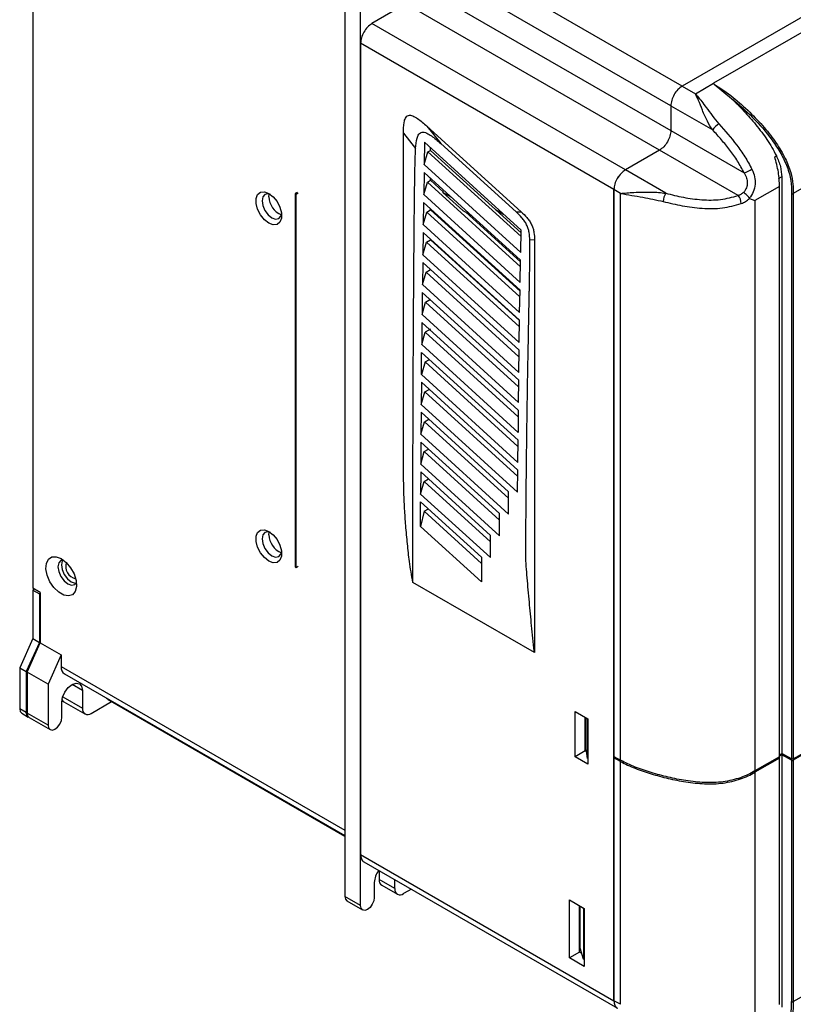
# Model space of a CAD drawing. Header units: millimetres. Extents: x 0 to 423, y 0 to 297.
# Tile 14 of 32: x 313 to 375, y 66 to 146. Entities that reach past the tile are written whole.
import ezdxf

# ---------------------------------------------------------------- set-up
doc = ezdxf.new("R2010")
doc.units = ezdxf.units.MM
doc.layers.add('实线', color=2, linetype='Continuous', lineweight=25)

msp = doc.modelspace()

# ---------------------------------------------------------------- linework, layer by layer
at = {"layer": '实线', "color": 2, "linetype": 'Continuous', "lineweight": 25, "true_color": 0xffff00}
for p, q in [((399.8918, 159.6354), (366.3748, 140.2864)), ((399.8917, 159.6353), (366.3749, 140.2864)), ((399.4675, 158.1487), (368.9205, 140.5142)), ((313.8368, 155.2659), (313.8368, 99.6594)), ((366.3749, 140.2864), (345.8688, 152.1243)), ((365.4556, 138.6943), (344.9495, 150.5322)), ((339.0806, 149.0321), (339.0806, 74.7065)), ((340.3534, 73.9717), (340.3534, 148.2973)), ((344.9495, 148.5317), (365.4556, 136.6937)), ((344.0303, 146.9395), (341.2726, 145.3475)), ((364.5364, 135.1016), (344.0303, 146.9395)), ((361.7787, 133.5096), (341.2726, 145.3475)), ((360.8595, 131.9174), (340.3534, 143.7553)), ((340.3534, 143.7553), (340.3534, 78.1054)), ((366.3748, 140.2864), (367.4503, 139.6655)), ((367.4503, 139.6655), (368.9205, 140.5142)), ((368.9694, 140.4534), (368.9205, 140.5142)), ((368.9694, 140.4534), (370.3653, 139.2952)), ((389.9215, 139.9998), (375.3663, 131.5972)), ((365.4556, 138.6944), (365.4556, 136.6936)), ((365.4556, 138.6944), (368.8457, 136.7373)), ((365.4556, 138.6943), (365.4556, 136.6937)), ((343.8182, 136.485), (344.8066, 135.2444)), ((345.7242, 137.0433), (353.3424, 130.1228)), ((345.7242, 137.0433), (346.836, 135.6478)), ((365.4556, 136.6936), (371.3931, 133.266)), ((345.5334, 135.7403), (345.5018, 133.9378)), ((353.3463, 128.6392), (345.5334, 135.7403)), ((346.836, 135.6478), (352.9378, 130.1048)), ((345.5018, 133.9378), (345.8005, 134.9601)), ((345.8005, 134.9601), (346.0125, 135.0825)), ((345.8005, 134.9601), (353.3359, 128.1061)), ((346.0125, 135.0825), (346.0125, 135.3048)), ((353.3421, 128.4242), (346.0125, 135.0825)), ((364.5365, 135.1016), (361.7786, 133.5095)), ((364.5364, 135.1016), (361.7787, 133.5096)), ((370.8946, 131.4311), (364.5365, 135.1016)), ((353.3111, 126.8354), (345.5018, 133.9378)), ((373.8647, 134.5757), (373.9989, 134.6531)), ((345.491, 133.3071), (345.4614, 131.5058)), ((353.2992, 126.2032), (345.491, 133.3071)), ((365.0518, 131.6199), (361.7786, 133.5095)), ((345.4614, 131.5058), (345.759, 132.5273)), ((345.759, 132.5273), (346.0125, 132.6737)), ((345.759, 132.5273), (353.2896, 125.672)), ((346.0125, 132.6737), (346.0125, 132.8326)), ((347.0722, 131.711), (346.0125, 132.6737)), ((374.4334, 132.9368), (374.1531, 132.7749)), ((374.4334, 132.9368), (374.4334, 86.2713)), ((332.9464, 131.3326), (332.9729, 131.5523)), ((335.2268, 131.6902), (335.0501, 131.5882)), ((335.1384, 131.5372), (335.0501, 131.5882)), ((335.0501, 131.5882), (335.0501, 101.3762)), ((335.1384, 131.5372), (335.3152, 131.6392)), ((335.1384, 101.3252), (335.1384, 131.5372)), ((353.2667, 124.4009), (345.4614, 131.5058)), ((347.0192, 131.6804), (347.0722, 131.711)), ((348.6221, 130.2243), (347.0192, 131.6804)), ((347.7299, 131.2701), (347.0192, 131.6804)), ((361.3972, 131.6071), (360.8595, 131.9175)), ((360.8595, 131.9175), (360.8595, 86.0278)), ((360.8595, 66.2675), (360.8595, 131.9174)), ((361.3972, 85.7259), (361.3972, 131.6071)), ((374.2485, 132.1767), (372.267, 131.0327)), ((374.2485, 86.0013), (374.2485, 132.1767)), ((375.2261, 131.5965), (375.2261, 85.8294)), ((375.3663, 131.5972), (375.3663, 85.8301)), ((345.4513, 130.8753), (345.4237, 129.0753)), ((353.2558, 123.7694), (345.4513, 130.8753)), ((371.824, 131.194), (372.267, 131.0327)), ((372.267, 131.0327), (372.267, 84.8573)), ((345.4237, 129.0753), (345.7202, 130.0961)), ((345.7202, 130.0961), (346.0125, 130.2649)), ((345.7202, 130.0961), (353.2471, 123.24)), ((346.0125, 130.2649), (346.0125, 130.3644)), ((353.2545, 123.6862), (346.0125, 130.2649)), ((348.6221, 130.2243), (349.3261, 129.8179)), ((353.2966, 126.0568), (348.8601, 130.087)), ((351.2649, 130.3112), (351.9279, 129.9284)), ((352.9378, 130.1048), (353.3424, 130.1228)), ((345.4144, 128.4452), (345.3888, 126.6464)), ((353.2162, 121.3377), (345.4144, 128.4452)), ((353.2261, 121.9685), (345.4237, 129.0753)), ((353.3111, 126.8354), (353.3463, 128.6392)), ((345.3888, 126.6464), (345.6841, 127.6665)), ((345.6841, 127.6665), (346.0125, 127.8561)), ((345.6841, 127.6665), (353.2083, 120.81)), ((353.2158, 121.3125), (346.0125, 127.8561)), ((354.4248, 127.8394), (354.0497, 127.8227)), ((354.4248, 127.8394), (354.4248, 94.4366)), ((345.3802, 126.0167), (345.3567, 124.2191)), ((353.1802, 118.9081), (345.3802, 126.0167)), ((353.1892, 119.5383), (345.3888, 126.6464)), ((353.2667, 124.4009), (353.2992, 126.2032)), ((345.3567, 124.2191), (345.6509, 125.2385)), ((345.6509, 125.2385), (346.0125, 125.4473)), ((345.6509, 125.2385), (353.1731, 118.3821)), ((345.3488, 123.5898), (345.3274, 121.7934)), ((353.1479, 116.4807), (345.3488, 123.5898)), ((353.1559, 117.1102), (345.3567, 124.2191)), ((353.2261, 121.9685), (353.2558, 123.7694)), ((345.3274, 121.7934), (345.6205, 122.8122)), ((345.6205, 122.8122), (346.0125, 123.0385)), ((345.6205, 122.8122), (353.1416, 115.9562)), ((345.3203, 121.1645), (345.3011, 119.3695)), ((353.1191, 114.0553), (345.3203, 121.1645)), ((353.1263, 114.6842), (345.3274, 121.7934)), ((353.1892, 119.5383), (353.2162, 121.3377)), ((345.3011, 119.3695), (345.593, 120.3876)), ((346.0125, 120.6297), (345.593, 120.3876)), ((345.593, 120.3876), (353.1136, 113.5323)), ((345.2778, 116.9473), (345.2948, 118.741)), ((353.0939, 111.6319), (345.2948, 118.741)), ((353.1001, 112.2603), (345.3011, 119.3695)), ((353.1559, 117.1102), (353.1802, 118.9081)), ((345.5685, 117.9646), (345.2778, 116.9473)), ((345.5685, 117.9646), (345.9224, 118.1689)), ((345.5685, 117.9646), (353.0891, 111.1103)), ((353.0775, 109.8384), (345.2778, 116.9473)), ((353.1263, 114.6842), (353.1479, 116.4807)), ((345.2722, 116.3191), (345.2574, 114.5267)), ((353.0722, 109.2106), (345.2722, 116.3191)), ((345.547, 115.5434), (345.8999, 115.7471)), ((345.2574, 114.5267), (345.547, 115.5434)), ((345.547, 115.5434), (353.0682, 108.6903)), ((353.0584, 107.4185), (345.2574, 114.5267)), ((353.1191, 114.0553), (353.1001, 112.2603)), ((345.2526, 113.899), (345.24, 112.1079)), ((352.334, 107.4473), (345.2526, 113.899)), ((345.5286, 113.124), (345.8804, 113.3271)), ((345.24, 112.1079), (345.5286, 113.124)), ((345.5286, 113.124), (352.3307, 106.9281)), ((352.3226, 105.6566), (345.24, 112.1079)), ((353.0775, 109.8384), (353.0939, 111.6319)), ((345.236, 111.4807), (345.2257, 109.6909)), ((351.5988, 105.6858), (345.236, 111.4807)), ((345.5132, 110.7063), (345.864, 110.9088)), ((345.2257, 109.6909), (345.5132, 110.7063)), ((345.5132, 110.7063), (351.5962, 105.1679)), ((351.5898, 103.8964), (345.2257, 109.6909)), ((353.0584, 107.4185), (353.0722, 109.2106)), ((345.2225, 109.0641), (345.2145, 107.2756)), ((350.8666, 103.926), (345.2225, 109.0641)), ((345.5008, 108.2904), (345.8506, 108.4923)), ((345.2145, 107.2756), (345.5008, 108.2904)), ((345.5008, 108.2904), (350.8647, 103.4092)), ((350.8599, 102.1379), (345.2145, 107.2756)), ((352.3226, 105.6566), (352.334, 107.4473)), ((345.2058, 104.6493), (345.2121, 106.6493)), ((345.2121, 106.6493), (350.1373, 102.1678)), ((345.4916, 105.8762), (345.8404, 106.0776)), ((345.4916, 105.8762), (345.2058, 104.6493)), ((350.1361, 101.6523), (345.4916, 105.8762)), ((351.5898, 103.8964), (351.5988, 105.6858)), ((350.1325, 100.1685), (345.2058, 104.6493)), ((332.9464, 103.9785), (332.9729, 104.1982)), ((350.8599, 102.1379), (350.8666, 103.926)), ((375.3663, 85.8301), (405.7496, 103.3701)), ((405.7496, 103.268), (375.3663, 85.7281)), ((350.1373, 102.1678), (350.1325, 100.1685)), ((335.0501, 101.3762), (335.1384, 101.3252)), ((335.1384, 101.3252), (335.3152, 101.4272)), ((314.4379, 99.3125), (313.8368, 99.6594)), ((354.4248, 94.4366), (344.5796, 100.121)), ((313.9783, 99.5778), (313.8368, 99.4961)), ((313.8368, 99.4961), (314.3672, 99.19)), ((313.8368, 99.4961), (313.8368, 95.5767)), ((314.4379, 99.2308), (314.3672, 99.19)), ((314.3672, 99.19), (314.3672, 95.2706)), ((314.4379, 99.3125), (314.4379, 95.2297)), ((313.8368, 95.5767), (312.7762, 93.208)), ((314.3672, 95.2706), (313.3065, 92.9019)), ((313.3772, 92.861), (314.4379, 95.2297)), ((313.8368, 95.5767), (314.3672, 95.2706)), ((314.4379, 95.2297), (316.1349, 94.2501)), ((316.1349, 94.2501), (315.0743, 91.8813)), ((316.1349, 94.2501), (316.1349, 93.311)), ((316.1349, 93.311), (339.0806, 80.0648)), ((312.7762, 93.208), (313.3065, 92.9019)), ((312.7762, 93.208), (312.7762, 89.8917)), ((313.3065, 92.9019), (313.3065, 89.5855)), ((315.0743, 91.8813), (313.3772, 92.861)), ((313.3772, 92.861), (313.3772, 89.5447)), ((316.4042, 92.7158), (339.0806, 79.6251)), ((315.0743, 91.8813), (315.0743, 88.565)), ((317.8497, 91.3818), (317.0187, 91.8615)), ((316.2588, 90.8509), (317.8497, 89.9324)), ((317.8497, 91.3818), (317.8497, 89.9324)), ((316.188, 89.2079), (316.188, 90.4225)), ((316.1948, 90.5495), (316.2891, 90.4951)), ((316.3598, 90.4543), (318.0568, 89.4746)), ((318.5568, 89.5241), (320.209, 90.4779)), ((319.9398, 90.6333), (339.0806, 79.5836)), ((313.3065, 89.5855), (312.7762, 89.8917)), ((312.9393, 89.5311), (313.4696, 89.225)), ((315.0743, 88.565), (313.3772, 89.5447)), ((357.7128, 89.6815), (358.7381, 89.0896)), ((357.7128, 86.0071), (357.7128, 89.6815)), ((313.5404, 89.1841), (315.2374, 88.2044)), ((358.526, 86.4765), (358.526, 89.2121)), ((358.5986, 86.6818), (358.5986, 89.1702)), ((358.721, 89.0995), (358.721, 85.8743)), ((358.7381, 89.0896), (358.7381, 85.4152)), ((358.526, 86.4765), (357.7128, 86.0071)), ((358.6396, 86.4109), (358.526, 86.4765)), ((358.721, 85.8743), (358.5986, 86.6818)), ((374.2485, 86.1646), (374.4334, 86.2713)), ((374.4341, 86.1696), (374.2485, 86.0625)), ((375.2261, 85.8294), (374.4334, 86.2713)), ((375.2257, 85.7276), (374.4341, 86.1696)), ((374.4341, 86.1696), (374.4341, 65.7355)), ((358.7381, 85.4152), (357.7128, 86.0071)), ((358.7381, 85.8644), (358.721, 85.8743)), ((360.8595, 86.0278), (361.3972, 85.7259)), ((361.3972, 85.6239), (360.8595, 85.9257)), ((360.8595, 85.9257), (360.8595, 66.2674)), ((360.9491, 85.9775), (360.8601, 85.9261)), ((361.3972, 65.9741), (361.3972, 85.6239)), ((374.2485, 86.0013), (372.267, 84.8573)), ((374.2485, 85.8992), (372.267, 84.7553)), ((374.1889, 85.9668), (374.2485, 85.8992)), ((374.2485, 65.9552), (374.2485, 85.8992)), ((375.2257, 85.7276), (375.2261, 66.1917)), ((375.3663, 85.7281), (375.3663, 66.1923)), ((372.267, 84.7553), (372.267, 64.8113)), ((340.3534, 78.1054), (360.8595, 66.2675)), ((340.6226, 77.5102), (361.1297, 65.6718)), ((341.856, 76.7983), (341.856, 76.0739)), ((341.467, 75.8292), (341.467, 74.6146)), ((343.1287, 75.3391), (341.856, 76.0739)), ((343.1287, 75.3391), (343.1287, 76.0635)), ((342.0631, 75.6161), (343.3359, 74.8813)), ((344.4633, 75.293), (343.8359, 74.9308)), ((340.3534, 73.9717), (339.0806, 74.7065)), ((339.2437, 74.3459), (340.5165, 73.6111)), ((357.2532, 74.4326), (358.4553, 73.7386)), ((357.2532, 69.7375), (357.2532, 74.4326)), ((358.0664, 70.2069), (358.0664, 73.9632)), ((358.1255, 73.5987), (358.0664, 73.6332)), ((358.1255, 70.5269), (358.1255, 73.929)), ((358.4006, 73.709), (358.3779, 73.7833)), ((358.4006, 73.709), (358.4553, 73.6774)), ((358.4006, 73.709), (358.4006, 69.6263)), ((358.4553, 73.7386), (358.4553, 69.0435)), ((375.3663, 66.1923), (388.2598, 73.6356)), ((358.1255, 72.797), (358.0664, 72.8312)), ((358.0664, 72.0028), (358.1255, 71.9686)), ((358.0664, 70.2069), (357.2532, 69.7375)), ((358.2568, 70.097), (358.0664, 70.2069)), ((358.4006, 69.6263), (358.1255, 70.5269)), ((358.4553, 69.0435), (357.2532, 69.7375)), ((358.4553, 69.5947), (358.4006, 69.6263)), ((361.3972, 65.9741), (360.8595, 66.2674))]:
    msp.add_line(p, q, dxfattribs=at)
at = {"layer": '实线', "color": 2, "linetype": 'Continuous', "lineweight": 25, "true_color": 0xffff00, "flags": 128}
for points in [[(332.9287, 131.6084), (333.2855, 131.3298), (333.5991, 130.9396), (333.832, 130.4847), (333.9559, 130.0202), (333.9559, 129.6019), (333.832, 129.2803), (333.5991, 129.0943), (333.2855, 129.0663), (332.9287, 129.1996), (332.572, 129.4781), (332.2583, 129.8684), (332.0255, 130.3232), (331.9016, 130.7878), (331.9016, 131.2061), (332.0255, 131.5276), (332.2583, 131.7136), (332.572, 131.7417), (332.9287, 131.6084)], [(333.061, 131.5223), (332.8718, 131.5713), (332.6137, 131.5211), (332.4413, 131.3227), (332.3807, 131.0061)], [(332.3807, 131.0061), (332.4413, 130.6196), (332.6137, 130.222), (332.8718, 129.8739), (333.1762, 129.6282), (333.4806, 129.5224), (333.7387, 129.5726), (333.9112, 129.771), (333.9633, 129.9593)], [(332.9287, 104.2543), (333.2855, 103.9757), (333.5991, 103.5855), (333.832, 103.1306), (333.9559, 102.6661), (333.9559, 102.2478), (333.832, 101.9262), (333.5991, 101.7402), (333.2855, 101.7122), (332.9287, 101.8455), (332.572, 102.124), (332.2583, 102.5143), (332.0255, 102.9691), (331.9016, 103.4337), (331.9016, 103.852), (332.0255, 104.1735), (332.2583, 104.3595), (332.572, 104.3876), (332.9287, 104.2543)], [(333.061, 104.1682), (332.8718, 104.2172), (332.6137, 104.167), (332.4413, 103.9685), (332.3807, 103.652)], [(332.3807, 103.652), (332.4413, 103.2655), (332.6137, 102.8679), (332.8718, 102.5198), (333.1762, 102.2741), (333.4806, 102.1683), (333.7387, 102.2185), (333.9112, 102.4169), (333.9633, 102.6052)], [(316.1349, 102.048), (316.5367, 101.7386), (316.895, 101.308), (317.1709, 100.8026), (317.3345, 100.2774), (317.3682, 99.7892), (317.2682, 99.3909), (317.0454, 99.1257), (316.7239, 99.0224), (316.3386, 99.092), (315.9313, 99.3272), (315.546, 99.7024), (315.2245, 100.1768), (315.0017, 100.6993), (314.9017, 101.213), (314.9354, 101.6624), (315.099, 101.9987), (315.3749, 102.1855), (315.7332, 102.2026), (316.1349, 102.048)], [(316.284, 101.9516), (316.1028, 101.8995), (315.9303, 101.701), (315.8698, 101.3845)], [(315.8698, 101.3845), (315.9303, 100.998), (316.1028, 100.6004), (316.3609, 100.2523), (316.6653, 100.0066), (316.9697, 99.9008), (317.2278, 99.951), (317.3634, 100.0818)], [(316.2623, 101.9499), (316.2132, 101.8643), (316.1526, 101.5477), (316.2132, 101.1612), (316.3856, 100.7637), (316.6437, 100.4156), (316.9481, 100.1699), (317.2525, 100.0641), (317.3511, 100.0639)], [(316.188, 90.4225), (316.2512, 90.8262), (316.4313, 91.2414), (316.7009, 91.605), (317.0188, 91.8616), (317.3368, 91.9721), (317.6063, 91.9197), (317.7864, 91.7124), (317.8497, 91.3818)], [(312.7762, 89.8917), (312.8186, 89.6701), (312.9393, 89.5311), (312.9393, 89.5311)], [(313.5066, 89.2073), (313.4696, 89.225), (313.3489, 89.3639), (313.3065, 89.5855)], [(313.3772, 89.5447), (313.4196, 89.3231), (313.5403, 89.1841), (313.5404, 89.1841)], [(315.0743, 88.565), (315.1167, 88.3434), (315.2374, 88.2045), (315.418, 88.1694), (315.6311, 88.2434), (315.8442, 88.4154), (316.0249, 88.6591), (316.1456, 88.9374), (316.188, 89.2079)], [(339.0806, 74.7065), (339.1229, 74.4849), (339.2437, 74.3459), (339.2437, 74.3459)], [(341.467, 74.6146), (341.4247, 74.3441), (341.304, 74.0658), (341.1233, 73.8221), (340.9102, 73.6501), (340.6971, 73.5761), (340.5165, 73.6112), (340.3957, 73.7501), (340.3534, 73.9717)]]:
    msp.add_lwpolyline(points, dxfattribs=at)
at = {"layer": '实线', "color": 2, "linetype": 'Continuous', "lineweight": 25, "true_color": 0xffff00}
for centre, radius, start, end in [((370.1169, 135.9499), 1.4954, 121.183133, 148.224017), ((370.2101, 136.6268), 3.5629, 289.392248, 300.573463), ((366.1345, 130.9191), 1.2897, 147.087309, 178.609491), ((375.2955, 131.7341), 0.1541, 243.233781, 297.343516), ((334.5535, 131.3557), 1.6073, 180.820609, 247.762635), ((370.1614, 130.7637), 0.9915, 0.963466, 42.31505), ((334.5535, 104.0015), 1.6073, 180.820609, 247.762635), ((317.5544, 101.4385), 1.0604, 163.585077, 256.409546), ((316.7533, 93.2323), 0.6234, 172.74417, 235.943649), ((316.4614, 90.793), 0.3441, 219.890484, 246.758357), ((316.5573, 90.7808), 0.3816, 202.996548, 238.831907), ((320.1686, 91.0259), 0.4544, 217.062992, 239.768795), ((318.2808, 89.8625), 0.4367, 170.785963, 309.203285), ((375.2956, 85.8648), 0.154, 243.000769, 297.360561), ((343.2749, 75.7411), 1.81, 143.463067, 177.209463), ((342.3316, 76.0133), 0.4795, 172.74417, 235.943649), ((343.5598, 75.2692), 0.4367, 170.785963, 309.203285)]:
    msp.add_arc(centre, radius, start, end, dxfattribs=at)
for points in [[(341.2726, 145.3475), (341.1521, 145.262), (340.9112, 145.091), (340.6074, 144.6701), (340.3948, 144.1965), (340.3672, 143.9024), (340.3534, 143.7553)], [(366.3749, 140.2864), (366.2544, 140.2009), (366.0135, 140.0299), (365.7097, 139.6091), (365.4971, 139.1355), (365.4695, 138.8413), (365.4556, 138.6943)], [(365.4556, 136.6937), (365.4418, 136.5467), (365.4142, 136.2525), (365.2016, 135.7789), (364.8978, 135.358), (364.6569, 135.1871), (364.5364, 135.1016)], [(361.7787, 133.5096), (361.6582, 133.4241), (361.4173, 133.2531), (361.1135, 132.8322), (360.9009, 132.3586), (360.8733, 132.0645), (360.8595, 131.9174)], [(375.3663, 85.8301), (375.3561, 85.8254), (375.3357, 85.8161), (375.2964, 85.8119), (375.2571, 85.8157), (375.2364, 85.8248), (375.2261, 85.8294)]]:
    msp.add_open_spline(points, degree=3, dxfattribs=at)
for points, knots in [([(366.3748, 140.2864), (366.2544, 140.2009), (366.0136, 140.0298), (365.71, 139.6089), (365.4972, 139.1355), (365.4695, 138.8414), (365.4556, 138.6944)], [0, 0, 0, 0, 0.2500062, 0.5, 0.7499938, 1, 1, 1, 1]), ([(368.9694, 140.4533), (369.4799, 140.111), (370.458, 139.4549), (371.814, 138.2347), (372.9932, 136.9998), (373.9761, 135.7464), (374.716, 134.5059), (375.1818, 133.3511), (375.3605, 132.384), (375.3644, 131.8439), (375.3663, 131.5972)], [0, 0, 0, 0, 0.1757332, 0.3367502, 0.4838992, 0.6159314, 0.7336001, 0.8372898, 0.9257049, 1, 1, 1, 1]), ([(367.4503, 139.6655), (367.5048, 139.6063), (367.8003, 139.2857), (368.3355, 138.4952), (368.9853, 137.6784), (369.3427, 137.2292)], [0, 0, 0, 0, 0.0925189, 0.5009887, 1, 1, 1, 1]), ([(368.8457, 136.7373), (368.6951, 136.9702), (368.4535, 137.344), (368.1939, 137.8897), (367.9483, 138.4799), (367.7189, 139.1167), (367.5334, 139.4956), (367.4503, 139.6655)], [0, 0, 0, 0, 0.2198405, 0.3529173, 0.5013459, 0.7764345, 1, 1, 1, 1]), ([(370.3653, 139.2952), (370.7047, 138.9596), (371.3822, 138.2898), (372.1893, 137.3489), (372.8062, 136.574), (373.3982, 135.7588), (373.7566, 135.0992), (373.9989, 134.6531)], [0, 0, 0, 0, 0.2499296, 0.4988095, 0.6290625, 0.7491667, 1, 1, 1, 1]), ([(370.3653, 139.2952), (370.9416, 138.8006), (372.0951, 137.8106), (373.4478, 136.2612), (374.3634, 134.8703), (374.9037, 133.7478), (375.2149, 132.619), (375.2224, 131.9367), (375.2261, 131.5965)], [0, 0, 0, 0, 0.2498821, 0.500157, 0.631283, 0.7506079, 0.8756598, 1, 1, 1, 1]), ([(343.8182, 136.485), (343.8236, 136.7803), (343.8319, 137.2251), (343.9539, 137.6673), (344.0856, 137.85), (344.2199, 137.9287), (344.3872, 137.9377), (344.6388, 137.8668), (345.0988, 137.595), (345.4747, 137.2634), (345.7242, 137.0433)], [0, 0, 0, 0, 0.250041, 0.3766414, 0.4412243, 0.5002608, 0.5592334, 0.6238841, 0.7503698, 1, 1, 1, 1]), ([(369.3427, 137.2292), (369.837, 136.6726), (370.5787, 135.8376), (371.4733, 134.5821), (371.8388, 133.901), (372.0223, 133.5592)], [0, 0, 0, 0, 0.4989041, 0.7484826, 1, 1, 1, 1]), ([(344.5796, 100.121), (344.4843, 100.6874), (344.3078, 101.7369), (344.1418, 103.2617), (344.0096, 104.6866), (343.9116, 106.1337), (343.8491, 107.5915), (343.8259, 109.0568), (343.8256, 111.4718), (343.8195, 114.063), (343.8186, 116.4868), (343.8183, 117.5242), (343.8182, 117.9482), (343.8182, 118.1291), (343.8182, 118.3105), (343.8182, 118.4317), (343.8182, 118.4923), (343.8182, 118.4924), (343.8182, 118.4928), (343.8182, 118.4943), (343.8182, 118.5002), (343.8182, 118.5234), (343.8182, 118.6159), (343.8182, 118.9855), (343.8182, 119.806), (343.8182, 121.2122), (343.8182, 123.1803), (343.8182, 125.7104), (343.8182, 128.8024), (343.8182, 132.4564), (343.8182, 135.0797), (343.8182, 136.485)], [0, 0, 0, 0, 0.0435934, 0.0807733, 0.1201336, 0.156751, 0.1970634, 0.238792, 0.2778054, 0.3983829, 0.4545324, 0.4798374, 0.4848511, 0.4898788, 0.4949208, 0.4999768, 0.4999771, 0.4999793, 0.4999855, 0.5000095, 0.5001032, 0.5004735, 0.5019463, 0.50782, 0.5312802, 0.5703575, 0.6250519, 0.6953633, 0.7812918, 0.8828374, 1, 1, 1, 1]), ([(344.8066, 135.2444), (344.828, 135.5323), (344.8603, 135.9652), (345.0311, 136.3683), (345.1887, 136.5194), (345.3381, 136.5716), (345.5143, 136.5578), (345.7671, 136.4694), (346.2204, 136.1902), (346.5908, 135.8638), (346.836, 135.6478)], [0, 0, 0, 0, 0.25074218, 0.37706497, 0.43915683, 0.50076427, 0.55965039, 0.62330845, 0.75069444, 1, 1, 1, 1]), ([(365.4556, 136.6936), (365.4418, 136.5466), (365.4141, 136.2525), (365.2013, 135.7791), (364.8977, 135.3582), (364.6569, 135.1871), (364.5365, 135.1016)], [0, 0, 0, 0, 0.2500062, 0.5, 0.7499938, 1, 1, 1, 1]), ([(371.3931, 133.266), (371.2214, 133.5879), (370.8786, 134.2307), (370.2407, 135.1188), (369.5602, 135.9516), (369.0841, 136.4751), (368.8457, 136.7373)], [0, 0, 0, 0, 0.2492728, 0.4978224, 0.7485152, 1, 1, 1, 1]), ([(344.5796, 100.121), (344.5806, 100.1205), (344.5827, 100.1196), (344.5854, 100.1193), (344.5877, 100.12), (344.5901, 100.1224), (344.5936, 100.1382), (344.5845, 100.1685), (344.5861, 100.207), (344.5856, 100.2326), (344.5856, 100.2499), (344.5855, 100.2531), (344.5855, 100.2648), (344.5851, 101.0953), (344.5846, 102.7389), (344.5858, 105.1896), (344.5888, 107.6646), (344.593, 109.7911), (344.5976, 111.5486), (344.6016, 112.8866), (344.6059, 114.1623), (344.6104, 115.3754), (344.615, 116.526), (344.6221, 118.1349), (344.6324, 120.1637), (344.6471, 122.6785), (344.6638, 125.1227), (344.6799, 127.1822), (344.6946, 128.8411), (344.7077, 130.1426), (344.7225, 131.4511), (344.7408, 132.7298), (344.7599, 133.996), (344.7909, 134.827), (344.8066, 135.2444)], [0, 0, 0, 0, 0.0001065, 0.0002022, 0.0002931, 0.0003864, 0.0006035, 0.0018229, 0.0025791, 0.0039856, 0.0039945, 0.004065, 0.0042613, 0.0050042, 0.0754198, 0.1453878, 0.215213, 0.2874832, 0.3274024, 0.3655245, 0.4018494, 0.436377, 0.4691075, 0.500041, 0.5736193, 0.642065, 0.7142181, 0.7816199, 0.8172022, 0.8552368, 0.8922567, 0.9284383, 0.9640551, 1, 1, 1, 1]), ([(374.2485, 132.1767), (374.2342, 132.5511), (374.2056, 133.301), (373.9785, 134.1504), (373.8647, 134.5757)], [0, 0, 0, 0, 0.4993768, 1, 1, 1, 1]), ([(373.9989, 134.6531), (374.1242, 134.3577), (374.3748, 133.7668), (374.4139, 133.2134), (374.4334, 132.9368)], [0, 0, 0, 0, 0.5000073, 1, 1, 1, 1]), ([(361.7786, 133.5095), (361.6582, 133.424), (361.4174, 133.253), (361.1138, 132.832), (360.901, 132.3586), (360.8733, 132.0645), (360.8595, 131.9175)], [0, 0, 0, 0, 0.2500062, 0.5, 0.7499938, 1, 1, 1, 1]), ([(371.3931, 133.266), (371.4656, 133.1301), (371.6012, 132.876), (371.6675, 132.4563), (371.5867, 132.0325), (371.4275, 131.8035), (371.3412, 131.6794)], [0, 0, 0, 0, 0.2677357, 0.5002871, 0.7291506, 1, 1, 1, 1]), ([(372.0223, 133.5592), (372.1054, 133.3577), (372.2652, 132.9704), (372.2999, 132.3321), (372.1589, 131.71), (371.9221, 131.3732), (371.8067, 131.2091)], [0, 0, 0, 0, 0.26028994, 0.50040664, 0.75655971, 1, 1, 1, 1]), ([(361.3972, 131.6071), (361.518, 131.6172), (361.792, 131.6402), (362.3349, 131.6829), (363.0334, 131.7173), (363.7716, 131.72), (364.454, 131.6908), (364.8557, 131.6432), (365.0518, 131.6199)], [0, 0, 0, 0, 0.1288537, 0.2921532, 0.4988444, 0.7137043, 0.8602379, 1, 1, 1, 1]), ([(361.3972, 131.6071), (361.6902, 131.5523), (362.2477, 131.448), (363.3948, 131.2751), (364.2857, 131.0757), (364.8452, 130.9504)], [0, 0, 0, 0, 0.29188105, 0.55530087, 1, 1, 1, 1]), ([(365.0518, 131.6199), (365.5229, 131.5027), (366.4634, 131.2688), (367.9519, 131.0593), (369.5104, 131.054), (370.4332, 131.3054), (370.8946, 131.4311)], [0, 0, 0, 0, 0.2508525, 0.5007698, 0.7503923, 1, 1, 1, 1]), ([(371.3412, 131.6794), (371.2715, 131.6242), (371.1338, 131.5149), (370.9737, 131.4588), (370.8946, 131.4311)], [0, 0, 0, 0, 0.5059252, 1, 1, 1, 1]), ([(371.8067, 131.2091), (371.7849, 131.2438), (371.7382, 131.3182), (371.6229, 131.4487), (371.4818, 131.5827), (371.3879, 131.6473), (371.3412, 131.6794)], [0, 0, 0, 0, 0.217642, 0.4670371, 0.734569, 1, 1, 1, 1]), ([(364.8452, 130.9504), (365.3522, 130.8276), (366.369, 130.5812), (367.9783, 130.3654), (369.6657, 130.3663), (370.657, 130.6423), (371.1528, 130.7803)], [0, 0, 0, 0, 0.24944254, 0.50027405, 0.75007599, 1, 1, 1, 1]), ([(371.1528, 130.7803), (371.2735, 130.8307), (371.5127, 130.9306), (371.7209, 131.1068), (371.824, 131.194)], [0, 0, 0, 0, 0.5046726, 1, 1, 1, 1]), ([(371.8067, 131.2091), (371.809, 131.2058), (371.8136, 131.1989), (371.8205, 131.1957), (371.824, 131.194)], [0, 0, 0, 0, 0.48917, 1, 1, 1, 1]), ([(354.0497, 127.8227), (354.0408, 128.023), (354.0274, 128.3229), (353.9283, 128.7509), (353.8036, 129.0675), (353.622, 129.3694), (353.3376, 129.7294), (353.0957, 129.9565), (352.9378, 130.1048)], [0, 0, 0, 0, 0.2501929, 0.374779, 0.4997225, 0.6165682, 0.7497039, 1, 1, 1, 1]), ([(353.3424, 130.1228), (353.5018, 129.9729), (353.7408, 129.7479), (354.0276, 129.3833), (354.2074, 129.0754), (354.3275, 128.7505), (354.4139, 128.3275), (354.4204, 128.0348), (354.4248, 127.8394)], [0, 0, 0, 0, 0.25029991, 0.37551289, 0.50013656, 0.62483729, 0.74963382, 1, 1, 1, 1]), ([(354.4248, 94.4366), (354.4247, 94.437), (354.4241, 94.4407), (354.4228, 94.4527), (354.4176, 94.496), (354.3383, 95.2216), (354.1965, 96.575), (354.006, 98.5497), (353.8357, 100.4559), (353.6831, 102.427), (353.7345, 104.028), (353.7395, 105.3976), (353.7485, 106.3981), (353.7566, 107.3896), (353.7657, 108.3837), (353.7757, 109.3902), (353.7862, 110.3461), (353.803, 111.6958), (353.8262, 113.3993), (353.855, 115.3681), (353.8844, 117.1467), (353.9163, 118.8945), (353.9435, 120.2825), (353.9628, 121.318), (353.9734, 121.883), (353.9835, 122.4152), (353.9936, 122.9349), (354.003, 123.4154), (354.0138, 123.9708), (354.0241, 124.5541), (354.034, 125.1626), (354.043, 125.7255), (354.0509, 126.3006), (354.0543, 126.8944), (354.0556, 127.4044), (354.0514, 127.7021), (354.0497, 127.8227)], [0, 0, 0, 0, 0.0000366, 0.0003053, 0.0010346, 0.0037654, 0.0629493, 0.1180885, 0.1749541, 0.2286532, 0.2899038, 0.3228931, 0.3531915, 0.3810683, 0.4131391, 0.4436676, 0.472656, 0.5001065, 0.5664869, 0.6276174, 0.6790351, 0.7281006, 0.7863917, 0.805072, 0.8219829, 0.8376017, 0.853297, 0.8690683, 0.8811209, 0.9035845, 0.9218023, 0.9360677, 0.9543785, 0.9736119, 0.9893093, 1, 1, 1, 1]), ([(372.267, 84.8573), (372.0838, 84.757), (371.7173, 84.5563), (370.8868, 84.2219), (369.9396, 83.9969), (368.9356, 83.9135), (368.1845, 83.9166), (367.4242, 83.9747), (366.4375, 84.1058), (365.2325, 84.3484), (363.864, 84.72), (362.5465, 85.1559), (361.7802, 85.536), (361.3972, 85.7259)], [0, 0, 0, 0, 0.0624283, 0.1249381, 0.2499817, 0.3112639, 0.3752336, 0.4353095, 0.5008415, 0.6256694, 0.7503393, 0.8752294, 1, 1, 1, 1]), ([(361.3972, 85.6239), (361.759, 85.4207), (362.5553, 85.0602), (363.8632, 84.6162), (364.7752, 84.369), (365.7083, 84.1505), (366.1853, 84.0546), (367.1623, 83.9019), (367.6642, 83.845), (368.4231, 83.8138), (368.6769, 83.8125), (369.1817, 83.8318), (369.4329, 83.8526), (369.9269, 83.9177), (370.4123, 84.0058), (370.8668, 84.1375), (371.3016, 84.2875), (371.5087, 84.3716), (371.9019, 84.554), (372.0886, 84.6523), (372.267, 84.7553)], [0, 0, 0, 0, 0.125, 0.25, 0.375, 0.375, 0.5, 0.5, 0.625, 0.625, 0.6875, 0.6875, 0.75, 0.75, 0.8125, 0.875, 0.875, 0.9375, 0.9375, 1, 1, 1, 1]), ([(340.3534, 78.1054), (340.3691, 77.9787), (340.4005, 77.7251), (340.5232, 77.5296), (340.6226, 77.5103), (340.6227, 77.5103)], [0, 0, 0, 0, 0.4999489, 0.9998979, 1, 1, 1, 1]), ([(360.8595, 66.2675), (360.8752, 66.1407), (360.9066, 65.8872), (361.0293, 65.6917), (361.1287, 65.6723), (361.1288, 65.6723)], [0, 0, 0, 0, 0.4999489, 0.9998979, 1, 1, 1, 1]), ([(360.8595, 66.2674), (360.8751, 66.1404), (360.9064, 65.8863), (361.0326, 65.6898), (361.1359, 65.6707), (361.1395, 65.6701)], [0, 0, 0, 0, 0.4913283, 0.9826323, 1, 1, 1, 1]), ([(372.9184, 63.5253), (372.9682, 63.5281), (373.0668, 63.5336), (373.2108, 63.548), (373.35, 63.5668), (373.4843, 63.5903), (373.6136, 63.6185), (373.738, 63.6514), (373.8575, 63.689), (373.972, 63.7312), (374.0816, 63.7782), (374.1863, 63.8298), (374.2861, 63.8862), (374.3809, 63.9472), (374.4708, 64.0129), (374.5558, 64.0833), (374.6665, 64.1872), (374.795, 64.3339), (374.974, 64.6045), (375.1058, 64.9205), (375.1798, 65.2874), (375.2103, 65.5676), (375.2242, 65.8732), (375.2254, 66.0786), (375.2261, 66.1917)], [0, 0, 0, 0, 0.0382571, 0.0757343, 0.1124526, 0.1484343, 0.1837033, 0.2182847, 0.2522054, 0.2854935, 0.3181793, 0.3502942, 0.3818718, 0.4129471, 0.4435571, 0.4737403, 0.5035369, 0.56727, 0.6297717, 0.7547746, 0.8134781, 0.8773853, 0.9325517, 1, 1, 1, 1]), ([(375.3663, 66.1923), (375.3603, 65.8263), (375.348, 65.0836), (374.9817, 64.2578), (374.5616, 63.9631), (374.3653, 63.8254)], [0, 0, 0, 0, 0.3411664, 0.6921155, 1, 1, 1, 1]), ([(375.2261, 66.1917), (375.2447, 66.1813), (375.2705, 66.1753), (375.3223, 66.1756), (375.348, 66.1818), (375.3663, 66.1923)], [0, 0, 0, 0, 0.5, 0.5, 1, 1, 1, 1])]:
    msp.add_open_spline(points, degree=3, knots=knots, dxfattribs=at)

doc.saveas('drawing.dxf')
